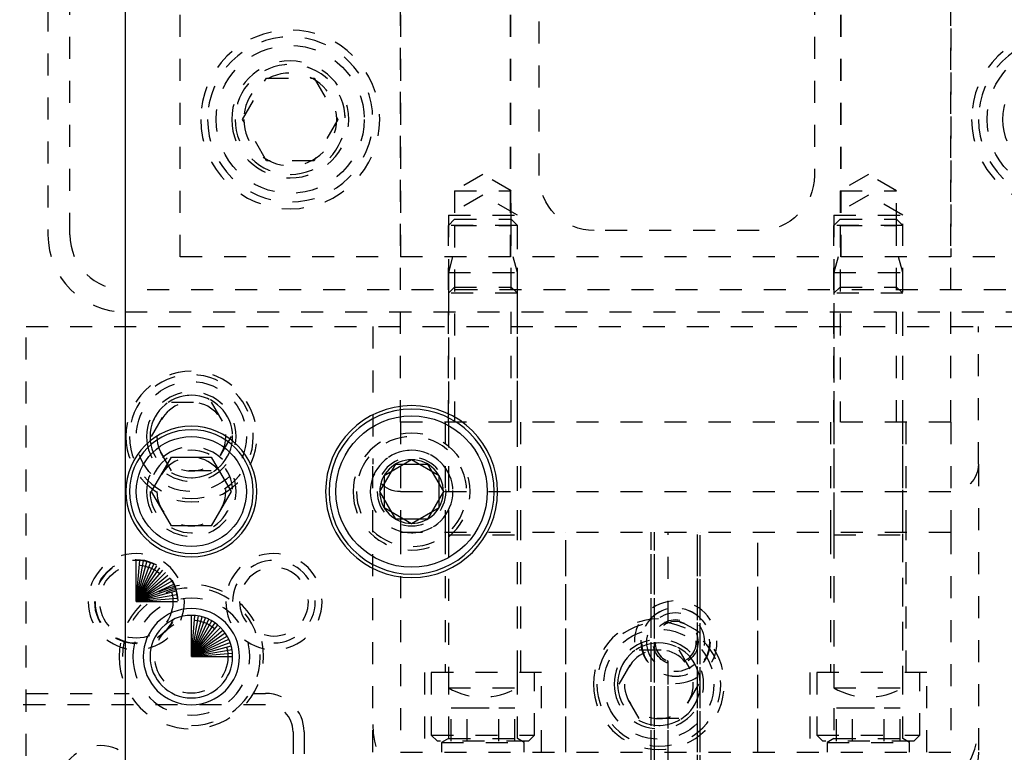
# Model space of a CAD drawing. Header units: inches. Extents: x 3 to 289, y 4 to 291.
# Tile 218 of 256: x 235.74 to 240.21, y 118.86 to 122.19. Entities that reach past the tile are written whole.
import ezdxf

# ---------------------------------------------------------------- set-up
doc = ezdxf.new("R2010")
doc.units = ezdxf.units.IN
doc.header["$LTSCALE"] = 0.5
doc.header["$MEASUREMENT"] = 0
doc.linetypes.add('HIDDEN', pattern=[0.225, 0.15, -0.075])
doc.layers.add('MFB', color=7, linetype='Continuous')

msp = doc.modelspace()

# ---------------------------------------------------------------- linework, layer by layer
at = {"layer": 'MFB', "color": 9, "linetype": 'Continuous'}
msp.add_line((236.221, 132.0463), (236.221, 105.5463), dxfattribs=at)
at = {"layer": 'MFB', "color": 254, "linetype": 'HIDDEN'}
for p, q in [((236.4699, 121.1124), (236.4699, 127.6124)), ((237.4699, 127.6124), (237.4699, 121.1124)), ((237.9699, 127.6124), (237.9699, 121.1124)), ((237.9699, 121.1124), (237.9699, 127.6124)), ((239.4699, 127.6124), (239.4699, 121.1124)), ((239.4699, 121.1124), (239.4699, 127.6124)), ((238.0999, 121.4824), (238.0999, 127.1124)), ((239.3499, 127.1124), (239.3499, 121.4824)), ((239.9699, 125.7504), (239.9699, 121.1124)), ((237.4699, 120.3624), (237.4699, 125.3624)), ((239.9699, 120.3624), (239.9699, 125.3624)), ((235.8699, 122.2374), (235.8699, 121.2124)), ((235.9699, 121.2124), (235.9699, 122.2374)), ((236.7534, 121.7374), (236.8617, 121.9249)), ((236.8617, 121.9249), (237.0782, 121.9249)), ((237.0782, 121.9249), (237.1864, 121.7374)), ((236.8617, 121.5499), (236.7534, 121.7374)), ((237.1864, 121.7374), (237.0782, 121.5499)), ((237.0782, 121.5499), (236.8617, 121.5499)), ((237.8449, 121.4866), (237.7164, 121.4124)), ((237.9734, 121.4124), (237.8449, 121.4866)), ((239.5949, 121.4866), (239.4664, 121.4124)), ((239.7234, 121.4124), (239.5949, 121.4866)), ((237.8449, 121.3927), (237.6887, 121.3024)), ((237.7164, 121.4124), (237.7164, 121.2561)), ((237.7164, 121.4124), (237.9734, 121.4124)), ((238.0012, 121.3024), (237.8449, 121.3927)), ((237.9734, 121.2561), (237.9734, 121.4124)), ((239.5949, 121.3927), (239.4387, 121.3024)), ((239.4664, 121.4124), (239.4664, 121.2561)), ((239.4664, 121.4124), (239.7234, 121.4124)), ((239.7512, 121.3024), (239.5949, 121.3927)), ((239.7234, 121.2561), (239.7234, 121.4124)), ((237.6887, 121.3024), (237.6887, 120.9472)), ((237.6887, 121.3024), (238.0012, 121.3024)), ((238.0012, 120.9472), (238.0012, 121.3024)), ((239.4387, 121.3024), (239.4387, 120.3624)), ((239.4387, 121.3024), (239.7512, 121.3024)), ((239.7512, 120.3624), (239.7512, 121.3024)), ((237.7164, 121.2839), (237.6887, 121.2561)), ((237.6887, 120.3624), (237.6887, 121.2561)), ((238.0012, 121.2561), (237.6887, 121.2561)), ((237.7164, 121.2839), (237.9734, 121.2839)), ((237.7164, 121.2561), (237.9734, 121.2561)), ((237.7164, 121.2561), (237.7164, 120.3624)), ((237.9734, 121.2839), (238.0012, 121.2561)), ((237.9734, 120.3624), (237.9734, 121.2561)), ((238.0012, 120.3624), (238.0012, 121.2561)), ((239.4664, 121.2839), (239.4387, 121.2561)), ((239.4387, 120.3624), (239.4387, 121.2561)), ((239.7512, 121.2561), (239.4387, 121.2561)), ((239.4664, 121.2839), (239.7234, 121.2839)), ((239.4664, 121.2561), (239.4664, 120.3624)), ((239.4664, 121.2561), (239.7234, 121.2561)), ((239.7234, 121.2839), (239.7512, 121.2561)), ((239.7234, 120.3624), (239.7234, 121.2561)), ((239.7512, 120.3624), (239.7512, 121.2561)), ((239.0999, 121.2324), (238.3499, 121.2324)), ((240.9699, 121.1124), (236.4699, 121.1124)), ((237.7074, 121.1124), (237.6887, 121.0424)), ((238.0012, 121.0424), (237.9824, 121.1124)), ((239.4574, 121.1124), (239.4387, 121.0424)), ((239.7512, 121.0424), (239.7324, 121.1124)), ((237.6887, 121.0424), (237.6887, 120.9472)), ((237.6887, 121.0424), (238.0012, 121.0424)), ((238.0012, 120.9472), (238.0012, 121.0424)), ((239.4387, 121.0424), (239.7512, 121.0424)), ((239.4387, 121.0424), (239.4387, 119.1543)), ((239.7512, 119.1543), (239.7512, 121.0424)), ((246.2199, 120.9624), (236.2199, 120.9624)), ((237.7164, 120.9749), (237.6887, 120.9472)), ((238.0012, 120.9472), (237.6887, 120.9472)), ((237.6887, 120.9472), (237.6887, 119.8499)), ((237.7164, 120.9749), (237.9734, 120.9749)), ((238.0012, 120.9472), (237.9734, 120.9749)), ((238.0012, 119.8499), (238.0012, 120.9472)), ((239.4664, 120.9749), (239.4387, 120.9472)), ((239.7512, 120.9472), (239.4387, 120.9472)), ((239.4664, 120.9749), (239.7234, 120.9749)), ((239.7512, 120.9472), (239.7234, 120.9749)), ((236.2199, 120.8624), (246.2199, 120.8624)), ((235.771, 120.7963), (246.671, 120.7963)), ((235.771, 111.0463), (235.771, 120.7963)), ((237.3449, 120.7963), (237.3449, 120.1713)), ((240.0949, 120.1713), (240.0949, 120.7963)), ((236.3406, 120.2963), (236.4308, 120.4526)), ((236.4308, 120.4526), (236.6112, 120.4526)), ((236.6112, 120.4526), (236.7014, 120.2963)), ((239.9699, 120.3624), (237.4699, 120.3624)), ((237.4699, 120.3624), (237.4699, 119.8624)), ((237.6731, 120.3624), (237.6731, 119.8624)), ((237.6882, 120.3624), (237.6882, 119.8624)), ((238.0017, 119.8624), (238.0017, 120.3624)), ((238.0168, 119.8624), (238.0168, 120.3624)), ((239.4231, 120.3624), (239.4231, 119.8624)), ((239.4382, 120.3624), (239.4382, 119.8624)), ((239.7517, 119.8624), (239.7517, 120.3624)), ((239.7668, 119.8624), (239.7668, 120.3624)), ((239.9699, 120.3624), (239.9699, 119.8624)), ((236.4308, 120.1401), (236.3406, 120.2963)), ((236.7014, 120.2963), (236.6112, 120.1401)), ((236.6112, 120.1401), (236.4308, 120.1401)), ((237.3449, 118.8624), (237.3449, 120.1713)), ((240.0949, 120.1713), (240.0949, 118.8624)), ((237.4699, 120.0463), (239.9699, 120.0463)), ((237.4699, 119.8624), (239.9699, 119.8624)), ((237.4699, 119.8624), (239.9699, 119.8624)), ((237.4699, 119.8624), (237.4699, 118.8624)), ((237.6731, 119.8624), (237.6731, 119.2249)), ((238.0168, 119.2249), (238.0168, 119.8624)), ((238.2209, 117.9249), (238.2209, 119.8624)), ((238.2209, 118.8624), (238.2209, 119.8624)), ((238.6086, 117.9819), (238.6086, 119.8624)), ((238.6086, 118.8624), (238.6086, 119.8624)), ((238.6244, 117.9783), (238.6244, 119.8624)), ((238.6244, 118.8624), (238.6244, 119.8624)), ((238.6855, 119.4496), (238.6855, 119.8624)), ((238.6855, 119.4496), (238.6855, 119.8624)), ((238.6855, 119.4496), (238.6855, 119.8624)), ((238.6855, 119.4496), (238.6855, 119.8624)), ((238.8193, 117.9509), (238.8193, 119.8624)), ((238.8193, 118.8624), (238.8193, 119.8624)), ((238.831, 117.9482), (238.831, 119.8624)), ((238.831, 118.8624), (238.831, 119.8624)), ((239.0939, 117.9138), (239.0939, 119.8624)), ((239.0939, 118.8624), (239.0939, 119.8624)), ((239.4231, 119.8624), (239.4231, 119.2249)), ((239.4387, 119.8624), (239.4387, 118.9249)), ((239.7512, 118.9249), (239.7512, 119.8624)), ((239.7668, 119.2249), (239.7668, 119.8624)), ((239.9699, 119.8624), (239.9699, 118.8624)), ((237.6887, 119.8499), (237.6887, 119.2249)), ((237.6887, 119.8499), (238.0012, 119.8499)), ((238.0012, 119.2249), (238.0012, 119.8499)), ((239.4387, 119.8499), (239.7512, 119.8499)), ((238.6855, 119.4496), (238.6855, 119.4496)), ((238.6855, 119.4496), (238.6855, 119.4496)), ((238.4635, 119.1713), (238.5537, 119.3276)), ((238.5537, 119.3276), (238.7341, 119.3276)), ((238.7341, 119.3276), (238.8243, 119.1713)), ((238.6855, 117.9697), (238.6855, 119.2753)), ((238.6855, 117.9697), (238.6855, 119.2753)), ((238.6855, 119.2753), (238.6855, 119.2753)), ((238.6855, 118.8624), (238.6855, 119.2753)), ((238.6855, 118.8624), (238.6855, 119.2753)), ((238.6855, 119.2753), (238.6855, 119.2753)), ((238.1106, 119.2249), (237.5793, 119.2249)), ((237.5793, 119.2249), (237.5793, 118.8624)), ((237.6106, 119.2249), (237.6106, 118.9402)), ((237.6887, 119.2249), (237.6887, 119.1543)), ((237.6887, 119.2249), (237.6887, 118.9249)), ((238.0012, 119.1543), (238.0012, 119.2249)), ((238.0012, 118.9249), (238.0012, 119.2249)), ((238.0793, 118.9402), (238.0793, 119.2249)), ((238.1106, 118.8624), (238.1106, 119.2249)), ((239.8606, 119.2249), (239.3293, 119.2249)), ((239.3293, 119.2249), (239.3293, 118.8624)), ((239.3606, 119.2249), (239.3606, 118.9402)), ((239.8293, 118.9402), (239.8293, 119.2249)), ((239.8606, 118.8624), (239.8606, 119.2249)), ((237.6887, 119.1543), (238.0012, 119.1543)), ((238.5537, 119.0151), (238.4635, 119.1713)), ((238.8243, 119.1713), (238.7341, 119.0151)), ((239.4387, 119.1543), (239.7512, 119.1543)), ((235.771, 119.1295), (236.2385, 119.1295)), ((236.8035, 119.1295), (236.858, 119.1295)), ((234.358, 119.0795), (236.858, 119.0795)), ((237.7006, 119.0634), (237.7728, 119.0634)), ((237.7006, 118.9124), (237.7006, 119.0634)), ((237.7728, 118.9124), (237.7728, 119.0634)), ((237.7728, 119.0634), (237.9171, 119.0634)), ((237.9171, 118.9124), (237.9171, 119.0634)), ((237.9171, 119.0634), (237.9893, 119.0634)), ((237.9893, 118.9124), (237.9893, 119.0634)), ((239.4506, 119.0634), (239.5228, 119.0634)), ((239.4506, 118.9124), (239.4506, 119.0634)), ((239.5228, 119.0634), (239.6671, 119.0634)), ((239.5228, 118.9124), (239.5228, 119.0634)), ((239.6671, 118.9124), (239.6671, 119.0634)), ((239.6671, 119.0634), (239.7393, 119.0634)), ((239.7393, 118.9124), (239.7393, 119.0634)), ((238.7341, 119.0151), (238.5537, 119.0151)), ((236.983, 118.9545), (236.983, 117.9545)), ((237.033, 118.9545), (237.033, 117.9545)), ((237.6106, 118.9402), (238.0793, 118.9402)), ((237.6106, 118.9402), (237.6383, 118.9124)), ((237.6887, 118.9249), (237.6574, 118.9069)), ((237.6887, 118.9249), (238.0012, 118.9249)), ((238.0324, 118.9069), (238.0012, 118.9249)), ((238.0516, 118.9124), (238.0793, 118.9402)), ((239.3606, 118.9402), (239.8293, 118.9402)), ((239.3606, 118.9402), (239.3883, 118.9124)), ((239.4387, 118.9249), (239.4074, 118.9069)), ((239.4387, 118.9249), (239.7512, 118.9249)), ((239.7824, 118.9069), (239.7512, 118.9249)), ((239.8016, 118.9124), (239.8293, 118.9402)), ((238.0516, 118.9124), (237.6383, 118.9124)), ((237.6574, 118.9069), (237.6574, 118.8624)), ((237.6574, 118.9069), (238.0324, 118.9069)), ((238.0324, 118.8624), (238.0324, 118.9069)), ((239.8016, 118.9124), (239.3883, 118.9124)), ((239.4074, 118.9069), (239.4074, 118.8624)), ((239.4074, 118.9069), (239.7824, 118.9069)), ((239.7824, 118.8624), (239.7824, 118.9069)), ((237.4699, 118.8624), (239.9699, 118.8624))]:
    msp.add_line(p, q, dxfattribs=at)
at = {"layer": 'MFB', "color": 132, "linetype": 'Continuous'}
for p, q in [((236.3406, 120.0463), (236.4308, 120.2026)), ((236.4308, 120.2026), (236.6112, 120.2026)), ((236.6112, 120.2026), (236.7014, 120.0463)), ((236.4308, 119.8901), (236.3406, 120.0463)), ((236.7014, 120.0463), (236.6112, 119.8901)), ((236.6112, 119.8901), (236.4308, 119.8901))]:
    msp.add_line(p, q, dxfattribs=at)
at = {"layer": 'MFB', "color": 4, "linetype": 'Continuous'}
for p, q in [((237.521, 120.1907), (237.396, 120.1185)), ((237.646, 120.1185), (237.521, 120.1907)), ((237.396, 120.1185), (237.396, 119.9742)), ((237.646, 119.9742), (237.646, 120.1185)), ((237.396, 119.9742), (237.521, 119.902)), ((237.521, 119.902), (237.646, 119.9742))]:
    msp.add_line(p, q, dxfattribs=at)
at = {"layer": 'MFB', "color": 136, "linetype": 'Continuous'}
for p, q in [((237.3767, 120.0463), (237.4488, 120.1713)), ((237.4488, 120.1713), (237.5932, 120.1713)), ((237.5932, 120.1713), (237.6653, 120.0463)), ((237.4488, 119.9213), (237.3767, 120.0463)), ((237.6653, 120.0463), (237.5932, 119.9213)), ((237.5932, 119.9213), (237.4488, 119.9213))]:
    msp.add_line(p, q, dxfattribs=at)
at = {"layer": 'MFB', "color": 100, "linetype": 'Continuous'}
for p, q in [((236.271, 119.5463), (236.271, 119.7338)), ((236.271, 119.5463), (236.2873, 119.7331)), ((236.271, 119.5463), (236.3036, 119.731)), ((236.271, 119.5463), (236.3195, 119.7274)), ((236.271, 119.5463), (236.3351, 119.7225)), ((236.271, 119.5463), (236.3502, 119.7163)), ((236.271, 119.5463), (236.3647, 119.7087)), ((236.271, 119.5463), (236.3785, 119.6999)), ((236.271, 119.5463), (236.3915, 119.69)), ((236.271, 119.5463), (236.4036, 119.6789)), ((236.271, 119.5463), (236.4146, 119.6669)), ((236.271, 119.5463), (236.4246, 119.6539)), ((236.271, 119.5463), (236.4334, 119.6401)), ((236.271, 119.5463), (236.4409, 119.6256)), ((236.271, 119.5463), (236.4472, 119.6105)), ((236.271, 119.5463), (236.4521, 119.5949)), ((236.271, 119.5463), (236.4557, 119.5789)), ((236.271, 119.5463), (236.4578, 119.5627)), ((236.271, 119.5463), (236.4585, 119.5463)), ((236.521, 119.2963), (236.521, 119.4838)), ((236.521, 119.2963), (236.5373, 119.4831)), ((236.521, 119.2963), (236.5536, 119.481)), ((236.521, 119.2963), (236.5695, 119.4774)), ((236.521, 119.2963), (236.5851, 119.4725)), ((236.521, 119.2963), (236.6002, 119.4663)), ((236.521, 119.2963), (236.6147, 119.4587)), ((236.521, 119.2963), (236.6285, 119.4499)), ((236.521, 119.2963), (236.6415, 119.44)), ((236.521, 119.2963), (236.6536, 119.4289)), ((236.521, 119.2963), (236.6646, 119.4169)), ((236.521, 119.2963), (236.6746, 119.4039)), ((236.521, 119.2963), (236.6834, 119.3901)), ((236.521, 119.2963), (236.6909, 119.3756)), ((236.521, 119.2963), (236.6972, 119.3605)), ((236.521, 119.2963), (236.7021, 119.3449)), ((236.521, 119.2963), (236.7057, 119.3289)), ((236.521, 119.2963), (236.7078, 119.3127)), ((236.521, 119.2963), (236.7085, 119.2963))]:
    msp.add_line(p, q, dxfattribs=at)
at = {"layer": 'MFB', "color": 254, "linetype": 'HIDDEN', "extrusion": (0, 0, -1)}
for centre, radius in [((-236.9699, 121.7374), 0.4062), ((-240.4699, 121.7374), 0.4062), ((-236.9699, 121.7374), 0.375), ((-240.4699, 121.7374), 0.375), ((-236.9699, 121.7374), 0.2656), ((-236.9699, 121.7374), 0.25), ((-240.4699, 121.7374), 0.2656), ((-236.9699, 121.7374), 0.2109), ((-236.521, 120.2963), 0.2969), ((-236.521, 120.2963), 0.2812), ((-236.521, 120.2963), 0.2031), ((-236.521, 120.2963), 0.1875), ((-236.521, 120.2963), 0.1563), ((-237.521, 120.0463), 0.2656), ((-237.521, 120.0463), 0.25), ((-236.521, 120.0463), 0.2031), ((-236.521, 120.0463), 0.1875), ((-237.521, 120.0463), 0.1875), ((-236.521, 120.0463), 0.1563), ((-237.521, 120.0463), 0.1563), ((-236.271, 119.5463), 0.2187), ((-236.271, 119.5463), 0.19), ((-236.271, 119.5463), 0.1875), ((-236.896, 119.5463), 0.2187), ((-236.896, 119.5463), 0.1563), ((-236.521, 119.2963), 0.3281), ((-236.521, 119.2963), 0.2656), ((-238.7199, 119.3624), 0.155), ((-238.6439, 119.1713), 0.2969), ((-238.7199, 119.3624), 0.1325), ((-238.6439, 119.1713), 0.2812), ((-238.7199, 119.3624), 0.0937), ((-238.6439, 119.1713), 0.2031), ((-238.6439, 119.1713), 0.1875), ((-238.6439, 119.1713), 0.1563), ((-236.108, 118.7045), 0.1875)]:
    msp.add_circle(centre, radius, dxfattribs=at)
at = {"layer": 'MFB', "color": 254, "linetype": 'HIDDEN'}
for centre, radius in [((236.9699, 121.7374), 0.336), ((240.4699, 121.7374), 0.336), ((236.521, 120.2963), 0.25), ((236.271, 119.5463), 0.1661), ((238.7199, 119.3624), 0.1563), ((236.521, 119.2963), 0.1661), ((238.7199, 119.3624), 0.1021), ((238.6439, 119.1713), 0.25)]:
    msp.add_circle(centre, radius, dxfattribs=at)
at = {"layer": 'MFB', "color": 254, "linetype": 'Continuous', "extrusion": (0, 0, -1)}
for centre, radius in [((-237.521, 120.0463), 0.3906), ((-236.521, 120.0463), 0.2969), ((-236.521, 119.2963), 0.2187), ((-236.521, 119.2963), 0.1875)]:
    msp.add_circle(centre, radius, dxfattribs=at)
at = {"layer": 'MFB', "color": 136, "linetype": 'Continuous', "extrusion": (0, 0, -1)}
msp.add_circle((-237.521, 120.0463), 0.375, dxfattribs=at)
at = {"layer": 'MFB', "color": 136, "linetype": 'Continuous'}
msp.add_circle((237.521, 120.0463), 0.3438, dxfattribs=at)
at = {"layer": 'MFB', "color": 132, "linetype": 'Continuous', "extrusion": (0, 0, -1)}
msp.add_circle((-236.521, 120.0463), 0.2812, dxfattribs=at)
at = {"layer": 'MFB', "color": 132, "linetype": 'Continuous'}
msp.add_circle((236.521, 120.0463), 0.25, dxfattribs=at)
at = {"layer": 'MFB', "color": 2, "linetype": 'Continuous', "extrusion": (0, 0, -1)}
msp.add_circle((-237.521, 120.0463), 0.1443, dxfattribs=at)
at = {"layer": 'MFB', "color": 254, "linetype": 'HIDDEN'}
for centre, radius, start, end in [((236.9699, 121.7374), 0.25, 270, 180), ((236.2199, 121.2124), 0.35, 180, 270), ((236.2199, 121.2124), 0.25, 180, 270), ((236.521, 120.2963), 0.1875, 270, 180), ((237.521, 120.0463), 0.1875, 270, 180), ((236.896, 119.5463), 0.1875, 270, 180), ((236.521, 119.2963), 0.3125, 270, 180), ((238.7199, 119.3624), 0.1875, 270, 180), ((238.7275, 119.3448), 0.113, 111.8482, 114.4631), ((238.7275, 119.3448), 0.113, 111.8482, 114.4631), ((238.6439, 119.1713), 0.1875, 270, 180), ((237.8449, 119.4249), 0.3125, 240, 300), ((239.5949, 119.4249), 0.3125, 240, 300), ((236.858, 118.9545), 0.175, 0, 90), ((236.858, 118.9545), 0.125, 0, 90), ((237.7199, 118.9874), 0.375, 180, 270), ((239.7199, 118.9874), 0.375, 270, 0)]:
    msp.add_arc(centre, radius, start, end, dxfattribs=at)
at = {"layer": 'MFB', "color": 254, "linetype": 'HIDDEN', "extrusion": (0, 0, -1)}
for centre, radius, start, end in [((-238.3499, 121.4824), 0.25, 270, 0), ((-239.0999, 121.4824), 0.25, 180, 270), ((-237.4699, 120.1713), 0.125, 270, 0), ((-239.9699, 120.1713), 0.125, 180, 270), ((-238.7213, 119.3657), 0.0973, 291.6375, 294.689), ((-238.7213, 119.3657), 0.0973, 291.6375, 294.689), ((-237.5949, 118.8624), 0.25, 270, 0), ((-239.8449, 118.8624), 0.25, 180, 270)]:
    msp.add_arc(centre, radius, start, end, dxfattribs=at)

doc.saveas('drawing.dxf')
